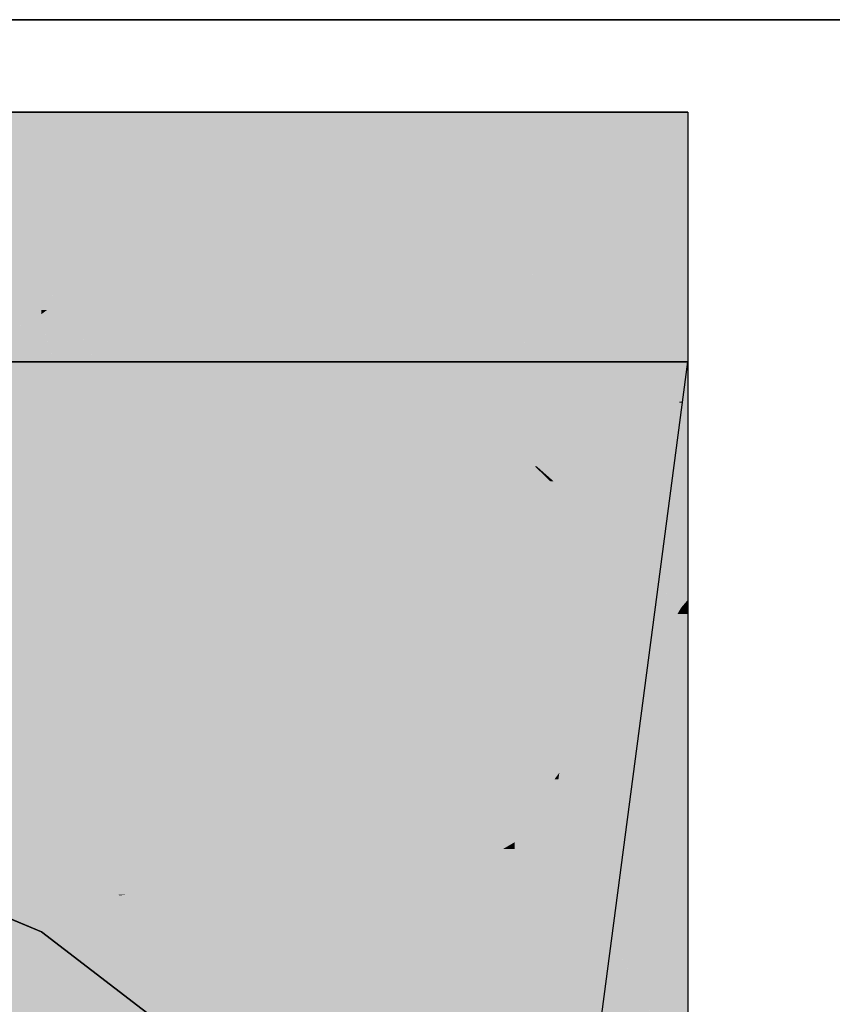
# Model space of a CAD drawing. Extents: x -132 to 668, y -61 to 533.
# Tile 55 of 256: x 91.108 to 91.535, y 123.245 to 123.763. Entities that reach past the tile are written whole.
import ezdxf

# ---------------------------------------------------------------- set-up
doc = ezdxf.new("R2010")
doc.units = 0
doc.layers.get('0').update_dxf_attribs({"lineweight": 5})
doc.layers.add('0-Shading', color=7, linetype='Continuous', lineweight=5)
doc.layers.add('5_EG-BESTAND', color=7, linetype='Continuous', lineweight=25)
doc.layers.add('S_Kaltwasser-OG', color=7, linetype='Continuous', lineweight=25, true_color=0x005e00)

# ---------------------------------------------------------------- blocks, each defined once
blk = doc.blocks.new('Shading-A07AMLNE1N', base_point=(28.61763, 123.82386))
at = {"layer": '0-Shading', "color": 98, "true_color": 0x005c00}
for points in [[(91.03663, 123.68694), (91.11932, 123.68694), (91.08277, 123.71468)], [(91.11932, 123.68694), (91.08277, 123.71468), (91.11932, 123.71468)], [(91.11932, 123.61898), (90.92358, 123.61898), (91.11932, 123.68694)], [(90.92358, 123.61898), (91.11932, 123.68694), (91.03663, 123.68694)], [(91.11932, 123.60853), (91.11932, 123.61898), (90.92358, 123.61898)], [(91.11932, 123.60853), (91.04108, 123.60853), (90.9623, 123.61691)], [(91.10996, 123.60375), (91.11932, 123.60853), (91.04108, 123.60853)], [(91.11932, 123.60375), (91.10996, 123.60375), (91.11932, 123.60853)], [(91.11932, 123.6031), (91.11932, 123.60375), (91.10996, 123.60375)], [(91.11229, 123.53003), (90.95025, 123.53003), (91.11932, 123.58342)], [(90.95025, 123.53003), (91.11932, 123.58342), (91.06002, 123.58342)], [(91.10965, 123.50997), (90.90901, 123.50997), (90.95025, 123.53003)], [(91.10965, 123.50997), (91.11229, 123.53003), (90.95025, 123.53003)], [(91.10689, 123.48899), (90.86587, 123.48899), (91.10965, 123.50997)], [(90.86587, 123.48899), (91.10965, 123.50997), (90.90901, 123.50997)]]:
    blk.add_solid(points, dxfattribs=at)
at = {"layer": '0-Shading', "color": 98, "true_color": 0x005000}
for points in [[(91.22682, 123.68694), (91.11932, 123.68694), (91.26485, 123.71468)], [(91.11932, 123.68694), (91.26485, 123.71468), (91.11932, 123.71468)], [(91.14554, 123.61971), (91.13465, 123.61971), (91.36822, 123.71468)], [(91.13465, 123.61971), (91.36822, 123.71468), (91.26485, 123.71468)], [(91.31312, 123.61548), (91.13561, 123.61548), (91.36822, 123.71468)], [(91.36822, 123.6031), (91.30624, 123.6031), (91.36822, 123.71468)], [(91.13465, 123.61971), (91.22682, 123.68694), (91.11932, 123.68694)], [(91.13146, 123.63371), (91.11932, 123.63371), (91.11932, 123.68694)], [(91.12235, 123.61074), (91.11932, 123.61074), (91.13146, 123.63371)], [(91.11932, 123.61074), (91.13146, 123.63371), (91.11932, 123.63371)], [(91.13465, 123.61971), (91.12591, 123.61971), (91.13146, 123.63371)], [(91.12235, 123.61074), (91.13465, 123.61971), (91.12591, 123.61971)], [(91.13561, 123.61548), (91.12885, 123.61548), (91.13465, 123.61971)], [(91.13561, 123.61548), (91.14554, 123.61971), (91.13465, 123.61971)], [(91.11932, 123.60853), (91.13561, 123.61548), (91.12885, 123.61548)], [(91.1372, 123.60853), (91.11932, 123.60853), (91.13561, 123.61548)], [(91.13842, 123.60317), (91.31312, 123.61548), (91.13561, 123.61548)], [(91.30628, 123.60317), (91.13842, 123.60317), (91.31312, 123.61548)], [(91.11932, 123.60853), (91.12235, 123.61074), (91.11932, 123.61074)], [(91.13842, 123.60317), (91.1372, 123.60853), (91.11932, 123.60853)], [(91.13842, 123.60317), (91.11932, 123.60317), (91.11932, 123.60853)], [(91.13844, 123.6031), (91.11932, 123.6031), (91.13842, 123.60317)], [(91.11932, 123.6031), (91.13842, 123.60317), (91.11932, 123.60317)], [(91.13964, 123.59785), (91.13844, 123.6031), (91.11932, 123.6031)], [(91.1574, 123.59785), (91.13964, 123.59785), (91.13842, 123.60317)], [(91.28365, 123.56242), (91.30628, 123.60317), (91.13842, 123.60317)], [(91.36822, 123.56242), (91.28365, 123.56242), (91.36822, 123.6031)], [(91.28365, 123.56242), (91.36822, 123.6031), (91.30624, 123.6031)], [(91.27652, 123.56242), (91.1574, 123.59785), (91.13964, 123.59785)], [(91.28365, 123.56242), (91.27652, 123.56242), (91.1574, 123.59785)], [(91.10965, 123.50997), (91.29664, 123.58342), (91.11932, 123.58342)], [(91.3531, 123.55006), (91.21171, 123.55006), (91.36822, 123.58342)], [(91.21171, 123.55006), (91.36822, 123.58342), (91.29664, 123.58342)], [(91.35923, 123.51517), (91.3373, 123.51517), (91.36822, 123.58342)], [(91.28115, 123.56122), (91.28365, 123.56242), (91.27652, 123.56242)], [(91.28791, 123.56122), (91.28115, 123.56122), (91.28365, 123.56242)], [(91.36822, 123.53868), (91.36822, 123.56242), (91.28365, 123.56242)], [(91.36822, 123.53868), (91.28791, 123.56122), (91.28115, 123.56122)], [(91.3373, 123.51517), (91.1229, 123.51517), (91.21171, 123.55006)], [(91.3373, 123.51517), (91.3531, 123.55006), (91.21171, 123.55006)], [(91.33495, 123.50997), (91.10965, 123.50997), (91.3373, 123.51517)], [(91.10965, 123.50997), (91.3373, 123.51517), (91.1229, 123.51517)], [(91.35846, 123.5093), (91.33464, 123.5093), (91.3373, 123.51517)], [(91.35846, 123.5093), (91.35923, 123.51517), (91.3373, 123.51517)], [(91.23491, 123.34862), (91.08841, 123.34862), (91.10965, 123.50997)], [(91.25191, 123.32671), (91.33495, 123.50997), (91.10965, 123.50997)], [(91.33884, 123.36026), (91.26711, 123.36026), (91.35846, 123.5093)], [(91.26711, 123.36026), (91.35846, 123.5093), (91.33464, 123.5093)], [(91.31806, 123.20247), (91.18105, 123.20247), (91.33884, 123.36026)], [(91.28111, 123.30254), (91.18929, 123.30254), (91.33884, 123.36026)], [(91.25191, 123.32671), (91.33884, 123.36026), (91.26711, 123.36026)], [(91.25191, 123.32671), (91.08552, 123.32671), (91.08841, 123.34862)], [(91.25191, 123.32671), (91.23491, 123.34862), (91.08841, 123.34862)], [(91.07661, 123.25905), (91.25191, 123.32671), (91.08552, 123.32671)], [(91.17191, 123.25905), (91.07661, 123.25905), (91.18929, 123.30254)], [(91.18873, 123.21015), (91.15237, 123.21015), (91.28111, 123.30254)], [(91.15237, 123.21015), (91.28111, 123.30254), (91.18929, 123.30254)], [(91.16087, 123.23142), (91.07298, 123.23142), (91.17191, 123.25905)], [(91.07298, 123.23142), (91.17191, 123.25905), (91.07661, 123.25905)]]:
    blk.add_solid(points, dxfattribs=at)
at = {"layer": '0-Shading', "color": 98, "true_color": 0x003b00}
for points in [[(91.37798, 123.63057), (91.36822, 123.63057), (91.38692, 123.71468)], [(91.36822, 123.63057), (91.38692, 123.71468), (91.36822, 123.71468)], [(91.38495, 123.6129), (91.3717, 123.6129), (91.40788, 123.71468)], [(91.39305, 123.57174), (91.37567, 123.57174), (91.43661, 123.71468)], [(91.37567, 123.57174), (91.43661, 123.71468), (91.40788, 123.71468)], [(91.37798, 123.63057), (91.40788, 123.71468), (91.38692, 123.71468)], [(91.38892, 123.52841), (91.37984, 123.52841), (91.43661, 123.71468)], [(91.4101, 123.61116), (91.45932, 123.61116), (91.43661, 123.71468)], [(91.45932, 123.61116), (91.43661, 123.71468), (91.45932, 123.71468)], [(91.36822, 123.6031), (91.37798, 123.63057), (91.36822, 123.63057)], [(91.37265, 123.6031), (91.36822, 123.6031), (91.3717, 123.6129)], [(91.37567, 123.57174), (91.38495, 123.6129), (91.3717, 123.6129)], [(91.45932, 123.52187), (91.38725, 123.52187), (91.45932, 123.61116)], [(91.38725, 123.52187), (91.45932, 123.61116), (91.4101, 123.61116)], [(91.37379, 123.59117), (91.36822, 123.59117), (91.37265, 123.6031)], [(91.36822, 123.59117), (91.37265, 123.6031), (91.36822, 123.6031)], [(91.36822, 123.53868), (91.37379, 123.59117), (91.36822, 123.59117)], [(91.37567, 123.57174), (91.37173, 123.57174), (91.37379, 123.59117)], [(91.35846, 123.5093), (91.39604, 123.58342), (91.36822, 123.58342)], [(91.45872, 123.58059), (91.39461, 123.58059), (91.45932, 123.58342)], [(91.39461, 123.58059), (91.45932, 123.58342), (91.39604, 123.58342)], [(91.45655, 123.56243), (91.45486, 123.56243), (91.45932, 123.58342)], [(91.45486, 123.56243), (91.3854, 123.56243), (91.39461, 123.58059)], [(91.45486, 123.56243), (91.45872, 123.58059), (91.39461, 123.58059)], [(91.36822, 123.53868), (91.37567, 123.57174), (91.37173, 123.57174)], [(91.37886, 123.53868), (91.36822, 123.53868), (91.37567, 123.57174)], [(91.37984, 123.52841), (91.39305, 123.57174), (91.37567, 123.57174)], [(91.44358, 123.5093), (91.35846, 123.5093), (91.45486, 123.56243)], [(91.35846, 123.5093), (91.45486, 123.56243), (91.3854, 123.56243)], [(91.44733, 123.49232), (91.43998, 123.49232), (91.45649, 123.56194)], [(91.43998, 123.49232), (91.45649, 123.56194), (91.45476, 123.56194)], [(91.45649, 123.56194), (91.45476, 123.56194), (91.45486, 123.56243)], [(91.45649, 123.56194), (91.45655, 123.56243), (91.45486, 123.56243)], [(91.37984, 123.52841), (91.37886, 123.53868), (91.36822, 123.53868)], [(91.37984, 123.52841), (91.37885, 123.52841), (91.36822, 123.53868)], [(91.37994, 123.52736), (91.37984, 123.52841), (91.37885, 123.52841)], [(91.38104, 123.52736), (91.37994, 123.52736), (91.37984, 123.52841)], [(91.38725, 123.52187), (91.38892, 123.52841), (91.37984, 123.52841)], [(91.38562, 123.52187), (91.38104, 123.52736), (91.37994, 123.52736)], [(91.38725, 123.52187), (91.38562, 123.52187), (91.38104, 123.52736)], [(91.38692, 123.52061), (91.38725, 123.52187), (91.38562, 123.52187)], [(91.38867, 123.52061), (91.38692, 123.52061), (91.38725, 123.52187)], [(91.45157, 123.45818), (91.38867, 123.52061), (91.38692, 123.52061)], [(91.45932, 123.45818), (91.45932, 123.52187), (91.38725, 123.52187)], [(91.45932, 123.45818), (91.45157, 123.45818), (91.38867, 123.52061)], [(91.43164, 123.45306), (91.35106, 123.45306), (91.35846, 123.5093)], [(91.43164, 123.45306), (91.44358, 123.5093), (91.35846, 123.5093)], [(91.43164, 123.45306), (91.44733, 123.49232), (91.43998, 123.49232)], [(91.44376, 123.46518), (91.43648, 123.46518), (91.44733, 123.49232)], [(91.43671, 123.41171), (91.39028, 123.41171), (91.44376, 123.46518)], [(91.43164, 123.45306), (91.44376, 123.46518), (91.43648, 123.46518)], [(91.45582, 123.45407), (91.45932, 123.45818), (91.45157, 123.45818)], [(91.45932, 123.45407), (91.45582, 123.45407), (91.45932, 123.45818)], [(91.33884, 123.36026), (91.43164, 123.45306), (91.35106, 123.45306)], [(91.45932, 123.45068), (91.45932, 123.45407), (91.45582, 123.45407)], [(91.39241, 123.36026), (91.33884, 123.36026), (91.39028, 123.41171)], [(91.42989, 123.35991), (91.39243, 123.35991), (91.39028, 123.41171)], [(91.42989, 123.35991), (91.43671, 123.41171), (91.39028, 123.41171)], [(91.40042, 123.16701), (91.31339, 123.16701), (91.39241, 123.36026)], [(91.31339, 123.16701), (91.39241, 123.36026), (91.33884, 123.36026)], [(91.4014, 123.14342), (91.42989, 123.35991), (91.39243, 123.35991)], [(91.15038, 123.31443), (91.11932, 123.31443), (91.11932, 123.34133)], [(91.16019, 123.30265), (91.11932, 123.30265), (91.15038, 123.31443)], [(91.11932, 123.30265), (91.15038, 123.31443), (91.11932, 123.31443)], [(91.16357, 123.30301), (91.1599, 123.30301), (91.15038, 123.31443)], [(91.16904, 123.29827), (91.11932, 123.29827), (91.16357, 123.30301)], [(91.11932, 123.29827), (91.16019, 123.30265), (91.11932, 123.30265)], [(91.16019, 123.30265), (91.16357, 123.30301), (91.1599, 123.30301)], [(91.19672, 123.2743), (91.16904, 123.29827), (91.11932, 123.29827)], [(91.19672, 123.2743), (91.14414, 123.2743), (91.11932, 123.29827)], [(91.19187, 123.22819), (91.19672, 123.2743), (91.14414, 123.2743)], [(91.23371, 123.22819), (91.19187, 123.22819), (91.19672, 123.2743)], [(91.23811, 123.23846), (91.22547, 123.23846), (91.19672, 123.2743)]]:
    blk.add_solid(points, dxfattribs=at)
at = {"layer": '0-Shading', "color": 98, "true_color": 0x005800}
for points in [[(91.10996, 123.60375), (90.91726, 123.60375), (90.92015, 123.61691)], [(90.9764, 123.52841), (90.90073, 123.52841), (91.10996, 123.60375)], [(90.90073, 123.52841), (91.10996, 123.60375), (90.91726, 123.60375)], [(91.08645, 123.52023), (90.96188, 123.52023), (91.11932, 123.6031)], [(90.96188, 123.52023), (91.11932, 123.6031), (91.10881, 123.6031)], [(91.11932, 123.50438), (91.08016, 123.50438), (91.11932, 123.6031)], [(91.11932, 123.6031), (91.10881, 123.6031), (91.10996, 123.60375)], [(91.11932, 123.49913), (91.11932, 123.50438), (91.08016, 123.50438)]]:
    blk.add_solid(points, dxfattribs=at)
at = {"layer": '0-Shading', "color": 98, "true_color": 0x004d00}
for points in [[(91.13964, 123.59785), (91.12117, 123.59785), (91.11932, 123.6031)], [(91.14037, 123.54313), (91.11932, 123.54313), (91.11932, 123.6031)], [(91.13027, 123.57189), (91.13964, 123.59785), (91.12117, 123.59785)], [(91.15412, 123.57189), (91.13027, 123.57189), (91.13964, 123.59785)], [(91.28115, 123.56122), (91.16009, 123.56122), (91.13964, 123.59785)], [(91.14037, 123.54313), (91.15412, 123.57189), (91.13027, 123.57189)], [(91.17018, 123.54313), (91.14037, 123.54313), (91.15412, 123.57189)], [(91.19466, 123.49928), (91.28115, 123.56122), (91.16009, 123.56122)], [(91.25018, 123.49928), (91.19466, 123.49928), (91.28115, 123.56122)], [(91.36822, 123.53868), (91.26988, 123.53868), (91.28115, 123.56122)], [(91.15581, 123.49913), (91.11932, 123.49913), (91.14037, 123.54313)], [(91.11932, 123.49913), (91.14037, 123.54313), (91.11932, 123.54313)], [(91.15576, 123.49928), (91.17018, 123.54313), (91.14037, 123.54313)], [(91.19466, 123.49928), (91.15576, 123.49928), (91.17018, 123.54313)], [(91.36822, 123.44682), (91.22395, 123.44682), (91.36822, 123.53868)], [(91.22395, 123.44682), (91.36822, 123.53868), (91.26988, 123.53868)], [(91.16357, 123.47701), (91.19466, 123.49928), (91.15576, 123.49928)], [(91.20709, 123.47701), (91.16357, 123.47701), (91.19466, 123.49928)], [(91.22395, 123.44682), (91.25018, 123.49928), (91.19466, 123.49928)], [(91.16357, 123.47701), (91.15581, 123.49913), (91.11932, 123.49913)], [(91.22395, 123.44682), (91.20709, 123.47701), (91.16357, 123.47701)], [(91.36822, 123.37468), (91.36822, 123.44682), (91.22395, 123.44682)]]:
    blk.add_solid(points, dxfattribs=at)
at = {"layer": '0-Shading', "color": 98, "true_color": 0x003a00}
for points in [[(91.37994, 123.52736), (91.36822, 123.52736), (91.36822, 123.53868)], [(91.38454, 123.50205), (91.36822, 123.50205), (91.37994, 123.52736)], [(91.36822, 123.50205), (91.37994, 123.52736), (91.36822, 123.52736)], [(91.38692, 123.52061), (91.38117, 123.52061), (91.37994, 123.52736)], [(91.38454, 123.50205), (91.38692, 123.52061), (91.38117, 123.52061)], [(91.40614, 123.50205), (91.38454, 123.50205), (91.38692, 123.52061)], [(91.36822, 123.37468), (91.38454, 123.50205), (91.36822, 123.50205)], [(91.40562, 123.38604), (91.36967, 123.38604), (91.38454, 123.50205)], [(91.39326, 123.45407), (91.40614, 123.50205), (91.38454, 123.50205)], [(91.45582, 123.45407), (91.39326, 123.45407), (91.40614, 123.50205)], [(91.40464, 123.36723), (91.39174, 123.36723), (91.45582, 123.45407)], [(91.40562, 123.38604), (91.45582, 123.45407), (91.39326, 123.45407)], [(91.45932, 123.45068), (91.45382, 123.45068), (91.45582, 123.45407)], [(91.45932, 123.33841), (91.38766, 123.33841), (91.45932, 123.45068)], [(91.38766, 123.33841), (91.45932, 123.45068), (91.45382, 123.45068)], [(91.39723, 123.37468), (91.36822, 123.37468), (91.40562, 123.38604)], [(91.36822, 123.37468), (91.40562, 123.38604), (91.36967, 123.38604)], [(91.38042, 123.3519), (91.39723, 123.37468), (91.36822, 123.37468)], [(91.38766, 123.33841), (91.40464, 123.36723), (91.39174, 123.36723)], [(91.39124, 123.36376), (91.38918, 123.36376), (91.39071, 123.36583)], [(91.39154, 123.36583), (91.39071, 123.36583), (91.39174, 123.36723)], [(91.39124, 123.36376), (91.39154, 123.36583), (91.39071, 123.36583)], [(91.38956, 123.3519), (91.38042, 123.3519), (91.39124, 123.36376)], [(91.38042, 123.3519), (91.39124, 123.36376), (91.38918, 123.36376)], [(91.38766, 123.33841), (91.38956, 123.3519), (91.38042, 123.3519)], [(91.45932, 123.20468), (91.45932, 123.33841), (91.38766, 123.33841)]]:
    blk.add_solid(points, dxfattribs=at)
at = {"layer": '0-Shading', "color": 98, "true_color": 0x005300}
for points in [[(91.11932, 123.49913), (90.96777, 123.49913), (90.96188, 123.52023)], [(90.9856, 123.43518), (91.11932, 123.49913), (90.96777, 123.49913)], [(91.11932, 123.43518), (90.9856, 123.43518), (91.11932, 123.49913)], [(91.11932, 123.40984), (91.11932, 123.43518), (90.9856, 123.43518)]]:
    blk.add_solid(points, dxfattribs=at)
at = {"layer": '0-Shading', "color": 98, "true_color": 0x004900}
for points in [[(91.16357, 123.47701), (91.11932, 123.47701), (91.11932, 123.49913)], [(91.11932, 123.40984), (91.16357, 123.47701), (91.11932, 123.47701)], [(91.22395, 123.44682), (91.14368, 123.44682), (91.16357, 123.47701)], [(91.25417, 123.40984), (91.11932, 123.40984), (91.22395, 123.44682)], [(91.11932, 123.40984), (91.22395, 123.44682), (91.14368, 123.44682)], [(91.36822, 123.37468), (91.28292, 123.37468), (91.22395, 123.44682)], [(91.30157, 123.35188), (91.25417, 123.40984), (91.11932, 123.40984)], [(91.30157, 123.35188), (91.2013, 123.35188), (91.11932, 123.40984)], [(91.30157, 123.35188), (91.36822, 123.37468), (91.28292, 123.37468)], [(91.36822, 123.35188), (91.30157, 123.35188), (91.36822, 123.37468)], [(91.28115, 123.29541), (91.30157, 123.35188), (91.2013, 123.35188)], [(91.3349, 123.3111), (91.28683, 123.3111), (91.30157, 123.35188)], [(91.36822, 123.33067), (91.3189, 123.33067), (91.30157, 123.35188)], [(91.36822, 123.33067), (91.36822, 123.35188), (91.30157, 123.35188)], [(91.3349, 123.3111), (91.36822, 123.33067), (91.3189, 123.33067)], [(91.36822, 123.32704), (91.36203, 123.32704), (91.36822, 123.33067)], [(91.36822, 123.31156), (91.33567, 123.31156), (91.36203, 123.32704)], [(91.36822, 123.31156), (91.36822, 123.32704), (91.36203, 123.32704)], [(91.30817, 123.29541), (91.28115, 123.29541), (91.3349, 123.3111)], [(91.28115, 123.29541), (91.3349, 123.3111), (91.28683, 123.3111)], [(91.36822, 123.28674), (91.29341, 123.28674), (91.36822, 123.31156)], [(91.29341, 123.28674), (91.36822, 123.31156), (91.33567, 123.31156)], [(91.30375, 123.29282), (91.28482, 123.29282), (91.28115, 123.29541)], [(91.30375, 123.29282), (91.30817, 123.29541), (91.28115, 123.29541)], [(91.29341, 123.28674), (91.30375, 123.29282), (91.28482, 123.29282)], [(91.36822, 123.23385), (91.36822, 123.28674), (91.29341, 123.28674)]]:
    blk.add_solid(points, dxfattribs=at)
at = {"layer": '0-Shading', "color": 98, "true_color": 0x004a00}
for points in [[(91.11932, 123.40984), (91.03121, 123.40984), (90.9856, 123.43518)], [(91.11932, 123.3609), (91.035, 123.3609), (91.0269, 123.41224)], [(91.11932, 123.3609), (91.11932, 123.40984), (91.03121, 123.40984)], [(91.11932, 123.34133), (91.11932, 123.3609), (91.035, 123.3609)]]:
    blk.add_solid(points, dxfattribs=at)
at = {"layer": '0-Shading', "color": 98, "true_color": 0x004300}
for points in [[(91.18854, 123.3609), (91.11932, 123.3609), (91.11932, 123.40984)], [(91.15484, 123.31443), (91.15038, 123.31443), (91.11932, 123.3609)], [(91.16357, 123.30301), (91.18854, 123.3609), (91.11932, 123.3609)], [(91.12769, 123.34837), (91.11932, 123.34837), (91.11932, 123.3609)], [(91.2704, 123.30301), (91.16357, 123.30301), (91.18854, 123.3609)], [(91.1324, 123.34133), (91.11932, 123.34133), (91.12769, 123.34837)], [(91.11932, 123.34133), (91.12769, 123.34837), (91.11932, 123.34837)], [(91.15038, 123.31443), (91.1324, 123.34133), (91.11932, 123.34133)], [(91.16357, 123.30301), (91.15484, 123.31443), (91.15038, 123.31443)], [(91.17963, 123.30197), (91.16477, 123.30197), (91.16357, 123.30301)], [(91.28115, 123.29541), (91.2704, 123.30301), (91.16357, 123.30301)], [(91.19672, 123.2743), (91.17963, 123.30197), (91.16477, 123.30197)], [(91.28115, 123.29541), (91.18368, 123.29541), (91.17963, 123.30197)], [(91.19672, 123.2743), (91.28115, 123.29541), (91.18368, 123.29541)], [(91.29341, 123.28674), (91.24649, 123.28674), (91.28115, 123.29541)], [(91.27916, 123.2743), (91.19672, 123.2743), (91.29341, 123.28674)], [(91.19672, 123.2743), (91.29341, 123.28674), (91.24649, 123.28674)], [(91.27526, 123.24518), (91.2458, 123.24518), (91.29341, 123.28674)], [(91.36822, 123.23385), (91.27031, 123.23385), (91.29341, 123.28674)], [(91.23811, 123.23846), (91.27916, 123.2743), (91.19672, 123.2743)]]:
    blk.add_solid(points, dxfattribs=at)
at = {"layer": '0-Shading', "color": 98, "true_color": 0x003800}
for points in [[(91.38042, 123.3519), (91.36822, 123.3519), (91.36822, 123.37468)], [(91.36822, 123.33067), (91.38042, 123.3519), (91.36822, 123.3519)], [(91.38766, 123.33841), (91.37267, 123.33841), (91.38042, 123.3519)], [(91.38728, 123.33067), (91.36822, 123.33067), (91.38766, 123.33841)], [(91.36822, 123.33067), (91.38766, 123.33841), (91.37267, 123.33841)], [(91.42386, 123.27085), (91.38438, 123.27085), (91.38766, 123.33841)], [(91.38438, 123.27085), (91.38728, 123.33067), (91.36822, 123.33067)], [(91.38438, 123.27085), (91.37406, 123.27085), (91.36822, 123.33067)], [(91.37008, 123.31156), (91.36822, 123.31156), (91.36822, 123.33067)], [(91.37981, 123.20324), (91.37008, 123.31156), (91.36822, 123.31156)], [(91.37654, 123.23385), (91.36822, 123.23385), (91.36822, 123.31156)], [(91.38066, 123.20324), (91.37981, 123.20324), (91.37008, 123.31156)], [(91.38095, 123.20024), (91.38438, 123.27085), (91.37406, 123.27085)], [(91.40345, 123.20024), (91.38095, 123.20024), (91.38438, 123.27085)], [(91.40225, 123.20468), (91.42386, 123.27085), (91.38438, 123.27085)], [(91.45932, 123.20468), (91.40225, 123.20468), (91.42386, 123.27085)]]:
    blk.add_solid(points, dxfattribs=at)
at = {"layer": '0-Shading', "color": 98, "true_color": 0x004000}
for points in [[(91.11932, 123.34133), (90.95294, 123.34133), (91.01879, 123.36466)], [(91.11932, 123.29827), (91.11932, 123.34133), (90.95294, 123.34133)]]:
    blk.add_solid(points, dxfattribs=at)
at = {"layer": '0-Shading', "color": 98, "true_color": 0x003400}
for points in [[(91.11932, 123.29827), (91.06448, 123.29827), (91.00303, 123.32837)], [(91.11932, 123.28358), (91.11932, 123.29827), (91.06448, 123.29827)]]:
    blk.add_solid(points, dxfattribs=at)
at = {"layer": '0-Shading', "color": 98, "true_color": 0x003300}
for points in [[(91.13453, 123.28358), (91.11932, 123.28358), (91.11932, 123.29827)], [(91.20332, 123.19958), (91.13453, 123.28358), (91.11932, 123.28358)], [(91.22148, 123.19958), (91.20332, 123.19958), (91.13453, 123.28358)]]:
    blk.add_solid(points, dxfattribs=at)
blk = doc.blocks.new('Referenz-A07AMLO71N', base_point=(-89.16096, -60.05123))
at = {"layer": '5_EG-BESTAND', "color": 0, "lineweight": 35}
blk.add_line((100.97246, 123.76342), (28.29638, 123.76342), dxfattribs=at)
blk = doc.blocks.new('Geometrie-A07AMLQB1N', base_point=(28.40497, -26.42888))
at = {"layer": 'S_Kaltwasser-OG'}
for p, q in [((90.95532, 123.71468), (91.11932, 123.71468)), ((91.11932, 123.71468), (90.95532, 123.71468)), ((91.11932, 123.71468), (91.26015, 123.71468)), ((91.26015, 123.71468), (91.11932, 123.71468)), ((91.26015, 123.71468), (91.36822, 123.71468)), ((91.36822, 123.71468), (91.26015, 123.71468)), ((91.36822, 123.71468), (91.43615, 123.71468)), ((91.43615, 123.71468), (91.36822, 123.71468)), ((91.43615, 123.71468), (91.45932, 123.71468)), ((91.45932, 123.71468), (91.43615, 123.71468)), ((91.45932, 123.71468), (91.45932, 123.45069)), ((91.11932, 123.58342), (90.95532, 123.58342)), ((90.95532, 123.58342), (91.11932, 123.58342)), ((91.26015, 123.58342), (91.11932, 123.58342)), ((91.11932, 123.58342), (91.26015, 123.58342)), ((91.36822, 123.58342), (91.26015, 123.58342)), ((91.26015, 123.58342), (91.36822, 123.58342)), ((91.43615, 123.58342), (91.36822, 123.58342)), ((91.36822, 123.58342), (91.43615, 123.58342)), ((91.40139, 123.14343), (91.45932, 123.58342)), ((91.45932, 123.58342), (91.43615, 123.58342)), ((91.43615, 123.58342), (91.45932, 123.58342)), ((91.45932, 123.45069), (91.45932, 123.20468)), ((90.95532, 123.35151), (91.11932, 123.28358)), ((91.11932, 123.28358), (90.95532, 123.35151)), ((91.11932, 123.28358), (91.26015, 123.17551)), ((91.26015, 123.17551), (91.11932, 123.28358))]:
    blk.add_line(p, q, dxfattribs=at)

msp = doc.modelspace()

# ---------------------------------------------------------------- block references
at = {"color": 251, "lineweight": 25, "ltscale": 0.25, "true_color": 0x585858}
msp.add_blockref('Referenz-A07AMLO71N', (-89.16096, -60.05123), dxfattribs=at)
msp.add_blockref('Shading-A07AMLNE1N', (28.61763, 123.82386))
at = {"linetype": 'Continuous', "ltscale": 0.13}
msp.add_blockref('Geometrie-A07AMLQB1N', (28.40497, -26.42888), dxfattribs=at)

doc.saveas('drawing.dxf')
